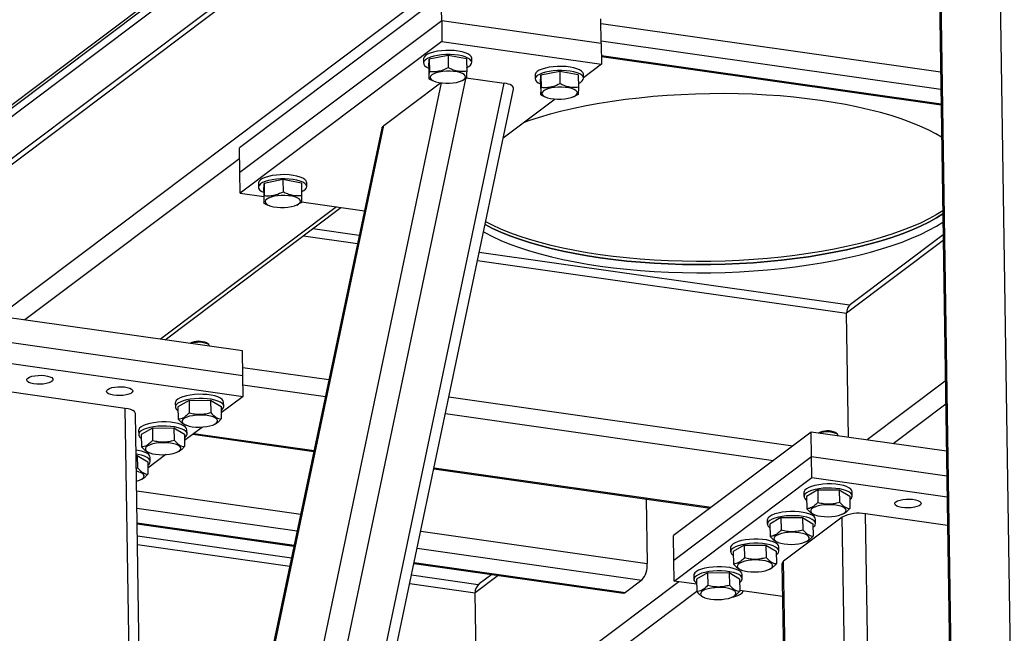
# Model space of a CAD drawing. Header units: millimetres. Extents: x 5 to 589, y 5 to 415.
# Tile 17 of 71: x 184 to 209, y 327 to 342. Entities that reach past the tile are written whole.
import ezdxf

# ---------------------------------------------------------------- set-up
doc = ezdxf.new("R2010")
doc.units = ezdxf.units.MM
doc.layers.add('TRAIT-FORT', color=4, linetype='Continuous', lineweight=25)

msp = doc.modelspace()

# ---------------------------------------------------------------- linework, layer by layer
at = {"layer": 'TRAIT-FORT', "color": 4, "linetype": 'Continuous', "lineweight": 25}
for p, q in [((170.0654, 329.9345), (211.3584, 360.9976)), ((170.0666, 329.8561), (211.3596, 360.9192)), ((170.0698, 329.6471), (211.3628, 360.7102)), ((211.9131, 359.9038), (171.5481, 329.5388)), ((211.9668, 360.0904), (171.6993, 329.7987)), ((209.1033, 313.1142), (208.4688, 354.4969)), ((206.9435, 353.3157), (207.578, 311.933)), ((207.6186, 311.9973), (206.9841, 353.38)), ((206.8563, 352.5057), (183.3161, 334.7973)), ((194.5041, 342.8965), (189.4005, 339.0573)), ((194.5137, 342.2695), (194.5041, 342.8965)), ((194.5137, 342.2695), (189.4101, 338.4303)), ((198.5516, 341.6942), (194.5137, 342.2695)), ((194.5137, 342.2695), (194.5217, 341.747)), ((198.5516, 341.6942), (198.542, 342.3212)), ((198.5438, 342.2028), (207.1327, 340.9791)), ((194.5217, 341.747), (189.4181, 337.9078)), ((194.5217, 341.747), (198.5596, 341.1717)), ((198.5505, 341.7645), (207.1394, 340.5408)), ((198.5516, 341.6942), (198.5596, 341.1717)), ((194.0524, 341.3023), (194.054, 341.1978)), ((194.1882, 341.111), (194.1977, 341.2962)), ((194.6746, 341.3924), (194.1977, 341.2962)), ((194.1977, 341.2962), (194.2025, 340.9829)), ((194.6746, 341.3924), (194.6794, 341.0791)), ((195.1419, 341.3034), (194.6746, 341.3924)), ((195.1419, 341.3034), (195.1467, 340.9901)), ((195.2761, 341.2166), (195.2745, 341.3211)), ((198.5563, 341.39), (207.1451, 340.1663)), ((198.5566, 341.3661), (207.1455, 340.1424)), ((194.1882, 341.111), (194.193, 340.7977)), ((197.5012, 340.9897), (197.0243, 340.8935)), ((197.5012, 340.9897), (197.506, 340.6764)), ((197.9685, 340.9007), (197.5012, 340.9897)), ((198.5596, 341.1717), (198.1024, 340.8277)), ((185.0945, 295.8752), (194.5071, 340.6974)), ((185.5107, 295.0079), (195.1272, 340.8008)), ((186.4698, 294.8713), (196.0922, 340.693)), ((193.0501, 339.6238), (194.4817, 340.7007)), ((194.193, 340.7977), (194.2796, 340.76)), ((194.2789, 340.7584), (194.322, 340.7409)), ((195.0222, 340.7516), (195.0711, 340.7732)), ((195.1372, 340.8049), (195.0689, 340.7771)), ((195.1332, 340.8296), (196.0922, 340.693)), ((196.8789, 340.8996), (196.8805, 340.7951)), ((197.0147, 340.7083), (197.0243, 340.8935)), ((197.0147, 340.7083), (197.0195, 340.395)), ((197.0243, 340.8935), (197.0291, 340.5802)), ((197.9685, 340.9007), (197.9733, 340.5874)), ((198.1026, 340.8138), (198.101, 340.9183)), ((186.8321, 295.303), (196.3324, 340.5428)), ((197.387, 340.2896), (196.0714, 339.2999)), ((197.0195, 340.395), (197.1061, 340.3573)), ((197.1054, 340.3557), (197.1485, 340.3382)), ((197.8488, 340.3489), (197.8976, 340.3705)), ((197.9637, 340.4022), (197.8955, 340.3744)), ((185.0107, 301.341), (193.0501, 339.6238)), ((192.9971, 339.5535), (185.0398, 301.6615)), ((189.4101, 338.4303), (189.4005, 339.0573)), ((189.4046, 338.7894), (183.9733, 334.7037)), ((189.4181, 337.9078), (189.4101, 338.4303)), ((190.4989, 338.2512), (190.022, 338.155)), ((190.4989, 338.2512), (190.5037, 337.9379)), ((190.9662, 338.1622), (190.4989, 338.2512)), ((189.8767, 338.1611), (189.8783, 338.0566)), ((190.0125, 337.9698), (190.022, 338.155)), ((190.0125, 337.9698), (190.0173, 337.6565)), ((190.022, 338.155), (190.0268, 337.8417)), ((190.9662, 338.1622), (190.971, 337.8489)), ((191.1004, 338.0753), (191.0988, 338.1798)), ((189.4181, 337.9078), (190.0147, 337.8227)), ((191.8536, 337.5607), (187.4056, 334.2147)), ((187.5173, 334.1987), (191.9653, 337.5448)), ((190.0173, 337.6565), (190.1039, 337.6188)), ((190.1032, 337.6172), (190.1463, 337.5997)), ((190.8466, 337.6104), (190.8954, 337.632)), ((190.9615, 337.6637), (190.8932, 337.6359)), ((190.9648, 337.6874), (192.5575, 337.4604)), ((192.4278, 336.8429), (191.2545, 337.0101)), ((191.0174, 336.8317), (192.3846, 336.6369)), ((207.1981, 336.7118), (204.7554, 334.8743)), ((207.1959, 336.8563), (204.8579, 335.0975)), ((204.8325, 335.0755), (195.4646, 336.4102)), ((195.4213, 336.2042), (204.7554, 334.8743)), ((189.475, 333.9198), (181.9039, 334.9985)), ((204.8035, 331.7358), (204.7554, 334.8743)), ((189.4846, 333.2928), (181.9135, 334.3715)), ((188.574, 334.1216), (188.5874, 334.1121)), ((188.6242, 334.0808), (188.5874, 334.1121)), ((188.6435, 334.0383), (188.6434, 334.0471)), ((181.9215, 333.849), (189.4926, 332.7703)), ((189.4846, 333.2928), (189.475, 333.9198)), ((189.4813, 333.5053), (191.6617, 333.1946)), ((189.4926, 332.7703), (189.4846, 333.2928)), ((189.4881, 333.0669), (191.5725, 332.7699)), ((207.2526, 333.1588), (205.2722, 331.669)), ((186.5103, 332.4687), (183.28, 332.929)), ((189.4926, 332.7703), (188.9368, 332.3522)), ((194.6984, 332.7619), (203.3977, 331.5225)), ((187.7765, 332.607), (187.7781, 332.5025)), ((188.1248, 332.6702), (187.844, 332.5078)), ((187.844, 332.5078), (187.8488, 332.1945)), ((188.1248, 332.6702), (188.67, 332.6744)), ((188.1248, 332.6702), (188.1296, 332.357)), ((188.67, 332.6744), (188.6748, 332.3611)), ((188.67, 332.6744), (188.9343, 332.516)), ((188.9343, 332.516), (188.9391, 332.2028)), ((189.0002, 332.5213), (188.9986, 332.6258)), ((207.2615, 332.5774), (205.9295, 331.5754)), ((186.8504, 310.2835), (186.5103, 332.4687)), ((187.0897, 311.4231), (186.7691, 332.3359)), ((194.6092, 332.3373), (202.9089, 331.1547)), ((187.1969, 331.9722), (187.742, 331.9763)), ((187.742, 331.9763), (187.7468, 331.663)), ((187.742, 331.9763), (188.0063, 331.818)), ((188.4641, 331.9966), (188.0088, 331.6541)), ((188.0218, 332.0554), (188.046, 332.0456)), ((188.7463, 332.0563), (188.7688, 332.0663)), ((186.8485, 331.909), (186.8502, 331.8045)), ((187.1969, 331.9722), (186.9161, 331.8097)), ((186.9161, 331.8097), (186.9209, 331.4964)), ((187.1969, 331.9722), (187.2017, 331.6589)), ((188.0063, 331.818), (188.0111, 331.5047)), ((188.0722, 331.8232), (188.0706, 331.9277)), ((188.2192, 331.8124), (191.2799, 331.3763)), ((188.2459, 331.8325), (191.2847, 331.3995)), ((203.86, 331.8702), (200.3803, 329.2526)), ((203.8697, 331.2432), (203.86, 331.8702)), ((207.2798, 331.383), (203.86, 331.8702)), ((204.4733, 331.8563), (204.4867, 331.8468)), ((204.5234, 331.8155), (204.4867, 331.8468)), ((204.5428, 331.773), (204.5427, 331.7818)), ((186.7853, 331.2781), (186.8141, 331.2783)), ((186.8141, 331.2783), (186.8189, 330.965)), ((186.8141, 331.2783), (187.0784, 331.1199)), ((187.5362, 331.2986), (187.0809, 330.9561)), ((187.0939, 331.3574), (187.1181, 331.3476)), ((187.1443, 331.1252), (187.1427, 331.2297)), ((187.8184, 331.3583), (187.8409, 331.3682)), ((203.8697, 331.2432), (200.3899, 328.6256)), ((207.2894, 330.756), (203.8697, 331.2432)), ((203.8777, 330.7207), (203.8697, 331.2432)), ((187.0784, 331.1199), (187.0832, 330.8067)), ((186.7902, 330.9585), (186.8189, 330.965)), ((194.3166, 330.9437), (201.3047, 329.948)), ((194.3214, 330.9668), (201.3314, 329.9681)), ((186.8905, 330.6602), (186.9129, 330.6702)), ((200.3979, 328.103), (203.8777, 330.7207)), ((203.8777, 330.7207), (207.2974, 330.2335)), ((186.799, 330.3845), (190.9475, 329.7934)), ((203.6758, 330.3417), (203.6774, 330.2372)), ((204.0241, 330.4049), (203.7433, 330.2424)), ((203.7433, 330.2424), (203.7481, 329.9292)), ((204.0241, 330.4049), (204.5693, 330.409)), ((204.0241, 330.4049), (204.0289, 330.0916)), ((204.5693, 330.409), (204.5741, 330.0958)), ((204.5693, 330.409), (204.8335, 330.2507)), ((204.8335, 330.2507), (204.8383, 329.9375)), ((204.8994, 330.2559), (204.8978, 330.3604)), ((199.6884, 330.1783), (199.7134, 328.5445)), ((186.8057, 329.9462), (190.8583, 329.3688)), ((203.9211, 329.7901), (203.9453, 329.7803)), ((204.6456, 329.791), (204.6681, 329.801)), ((205.8705, 288.418), (205.2361, 329.8007)), ((207.3086, 329.5054), (205.2361, 329.8007)), ((186.8115, 329.5718), (190.7821, 329.006)), ((186.8118, 329.5478), (190.7772, 328.9828)), ((202.7478, 329.6437), (202.7494, 329.5392)), ((203.0962, 329.7069), (202.8153, 329.5444)), ((202.8153, 329.5444), (202.8201, 329.2311)), ((203.0962, 329.7069), (203.6413, 329.711)), ((203.0962, 329.7069), (203.101, 329.3936)), ((204.6467, 329.7186), (203.162, 328.6017)), ((203.6413, 329.711), (203.6461, 329.3977)), ((203.6413, 329.711), (203.9056, 329.5527)), ((203.9056, 329.5527), (203.9104, 329.2394)), ((203.9715, 329.5579), (203.9699, 329.6624)), ((205.2812, 288.3359), (204.6467, 329.7186)), ((193.9842, 329.3608), (199.7134, 328.5445)), ((200.3899, 328.6256), (200.3803, 329.2526)), ((190.7138, 328.6808), (186.8166, 329.236)), ((186.8199, 329.0234), (190.6705, 328.4748)), ((202.1683, 329.0088), (201.8874, 328.8463)), ((202.1683, 329.0088), (202.7134, 329.013)), ((202.1683, 329.0088), (202.1731, 328.6955)), ((202.7134, 329.013), (202.7182, 328.6997)), ((202.7134, 329.013), (202.9777, 328.8546)), ((202.9931, 329.0921), (203.0174, 329.0822)), ((203.7177, 329.093), (203.7402, 329.1029)), ((193.895, 328.9361), (199.5791, 328.1263)), ((201.8199, 328.9456), (201.8215, 328.8411)), ((201.8874, 328.8463), (201.8922, 328.5331)), ((202.9777, 328.8546), (202.9825, 328.5414)), ((203.0436, 328.8599), (203.042, 328.9644)), ((193.8139, 328.5502), (199.1097, 327.7956)), ((193.8188, 328.5734), (199.1615, 327.8121)), ((200.3979, 328.103), (200.3899, 328.6256)), ((203.1214, 328.5374), (203.7559, 287.1547)), ((203.7965, 287.219), (203.162, 328.6017)), ((195.4371, 328.0078), (193.7505, 328.2481)), ((195.9449, 328.2465), (195.3601, 327.8066)), ((195.7816, 328.2698), (195.4626, 328.0298)), ((200.892, 328.2476), (200.8936, 328.1431)), ((201.2403, 328.3108), (200.9595, 328.1483)), ((201.2403, 328.3108), (201.7855, 328.3149)), ((201.2403, 328.3108), (201.2451, 327.9975)), ((201.7855, 328.3149), (201.7903, 328.0016)), ((201.7855, 328.3149), (202.0497, 328.1566)), ((202.0652, 328.394), (202.0895, 328.3842)), ((202.1156, 328.1618), (202.114, 328.2663)), ((202.7897, 328.3949), (202.8122, 328.4049)), ((193.7073, 328.0421), (195.3601, 327.8066)), ((200.5105, 328.087), (195.8769, 324.6013)), ((199.5791, 328.1263), (199.1615, 327.8121)), ((200.9614, 328.0228), (200.3979, 328.103)), ((200.9595, 328.1483), (200.9643, 327.835)), ((202.0497, 328.1566), (202.0545, 327.8433)), ((195.4082, 324.6681), (195.3601, 327.8066)), ((200.9642, 327.8402), (196.5342, 324.5077)), ((203.1341, 327.7132), (202.0542, 327.8671)), ((201.1373, 327.696), (201.1615, 327.6861)), ((201.8618, 327.6969), (201.8843, 327.7068))]:
    msp.add_line(p, q, dxfattribs=at)
at = {"layer": 'TRAIT-FORT', "color": 4, "linetype": 'Continuous', "lineweight": 25, "flags": 128}
for points in [[(195.2745, 341.3211), (195.2741, 341.327), (195.2606, 341.3637), (195.2279, 341.3988), (195.177, 341.4311), (195.1097, 341.4595), (195.028, 341.4831), (194.9345, 341.5013), (194.8324, 341.5133), (194.7248, 341.5189), (194.6153, 341.5178), (194.5073, 341.5101), (194.4043, 341.4961), (194.3097, 341.476), (194.2264, 341.4507), (194.1572, 341.421), (194.1042, 341.3877), (194.0692, 341.352), (194.0533, 341.315), (194.0524, 341.3023)], [(195.1453, 341.0854), (195.1999, 341.1142), (195.2441, 341.1488), (195.2696, 341.1853), (195.2757, 341.2225), (195.2622, 341.2592), (195.2295, 341.2943), (195.1786, 341.3266), (195.1113, 341.355), (195.0296, 341.3786), (194.9361, 341.3968), (194.834, 341.4088), (194.7264, 341.4144), (194.6169, 341.4133), (194.5089, 341.4056), (194.4059, 341.3915), (194.3113, 341.3715), (194.228, 341.3462), (194.1588, 341.3165), (194.1058, 341.2832), (194.0708, 341.2475), (194.0549, 341.2105), (194.0587, 341.1733), (194.0819, 341.1373), (194.1238, 341.1035), (194.1832, 341.0731), (194.1888, 341.0708)], [(194.8881, 340.7112), (194.9649, 340.7305), (195.0289, 340.7546), (195.0772, 340.7826), (195.1077, 340.8131), (195.1191, 340.8448), (195.111, 340.8764), (195.0836, 340.9065), (195.0381, 340.9338), (194.9766, 340.9569), (194.9017, 340.9751), (194.8167, 340.9874), (194.7254, 340.9933), (194.6316, 340.9926), (194.5395, 340.9853), (194.4532, 340.9717), (194.3764, 340.9524), (194.3124, 340.9282), (194.2641, 340.9003), (194.2336, 340.8698), (194.2222, 340.838), (194.2303, 340.8064), (194.2577, 340.7763), (194.3032, 340.7491), (194.3647, 340.7259), (194.4396, 340.7078), (194.5246, 340.6955), (194.6159, 340.6895), (194.7097, 340.6902), (194.8018, 340.6976), (194.8881, 340.7112)], [(198.101, 340.9183), (198.1007, 340.9243), (198.0871, 340.961), (198.0544, 340.9961), (198.0036, 341.0283), (197.9362, 341.0567), (197.8545, 341.0804), (197.7611, 341.0986), (197.6589, 341.1106), (197.5514, 341.1162), (197.4418, 341.1151), (197.3338, 341.1074), (197.2309, 341.0933), (197.1362, 341.0733), (197.0529, 341.048), (196.9837, 341.0183), (196.9307, 340.985), (196.8958, 340.9493), (196.8799, 340.9122), (196.8789, 340.8996)], [(197.9718, 340.6827), (198.0265, 340.7114), (198.0706, 340.7461), (198.0962, 340.7826), (198.1023, 340.8198), (198.0887, 340.8565), (198.056, 340.8916), (198.0052, 340.9238), (197.9378, 340.9522), (197.8561, 340.9759), (197.7627, 340.9941), (197.6605, 341.0061), (197.553, 341.0117), (197.4434, 341.0106), (197.3354, 341.0029), (197.2325, 340.9888), (197.1378, 340.9688), (197.0545, 340.9435), (196.9853, 340.9138), (196.9323, 340.8805), (196.8974, 340.8448), (196.8815, 340.8077), (196.8852, 340.7706), (196.9084, 340.7346), (196.9504, 340.7008), (197.0097, 340.6703), (197.0153, 340.668)], [(197.7146, 340.3084), (197.7914, 340.3277), (197.8554, 340.3519), (197.9037, 340.3798), (197.9342, 340.4104), (197.9457, 340.4421), (197.9375, 340.4737), (197.9101, 340.5038), (197.8647, 340.531), (197.8031, 340.5542), (197.7283, 340.5724), (197.6433, 340.5847), (197.5519, 340.5906), (197.4581, 340.5899), (197.3661, 340.5826), (197.2798, 340.569), (197.2029, 340.5497), (197.139, 340.5255), (197.0907, 340.4976), (197.0601, 340.4671), (197.0487, 340.4353), (197.0569, 340.4037), (197.0843, 340.3736), (197.1297, 340.3464), (197.1912, 340.3232), (197.2661, 340.305), (197.3511, 340.2927), (197.4425, 340.2868), (197.5362, 340.2875), (197.6283, 340.2948), (197.7146, 340.3084)], [(207.158, 339.3256), (207.0123, 339.4096), (206.8171, 339.5101), (206.6057, 339.6066), (206.3788, 339.6989), (206.1371, 339.7866), (205.8812, 339.8696), (205.6118, 339.9476), (205.3299, 340.0203), (205.0361, 340.0876), (204.7315, 340.1492), (204.4167, 340.205), (204.0929, 340.2548), (203.7609, 340.2984), (203.4217, 340.3358), (203.0764, 340.3668), (202.7258, 340.3913), (202.3711, 340.4093), (202.0132, 340.4207), (201.6533, 340.4255), (201.2924, 340.4236), (200.9316, 340.4151), (200.5718, 340.3999), (200.2142, 340.3782), (199.8598, 340.35), (199.5097, 340.3154), (199.1648, 340.2744), (198.8263, 340.2273), (198.495, 340.1741), (198.172, 340.115), (197.8581, 340.0501), (197.5544, 339.9797), (197.2618, 339.904), (196.9809, 339.8232), (196.7128, 339.7374), (196.6026, 339.6995)], [(191.0988, 338.1798), (191.0984, 338.1858), (191.0849, 338.2225), (191.0522, 338.2576), (191.0013, 338.2898), (190.934, 338.3183), (190.8523, 338.3419), (190.7588, 338.3601), (190.6567, 338.3721), (190.5491, 338.3777), (190.4396, 338.3766), (190.3316, 338.3689), (190.2286, 338.3548), (190.134, 338.3348), (190.0507, 338.3095), (189.9815, 338.2798), (189.9285, 338.2465), (189.8935, 338.2108), (189.8776, 338.1738), (189.8767, 338.1611)], [(190.9696, 337.9442), (191.0243, 337.9729), (191.0684, 338.0076), (191.0939, 338.0441), (191.1, 338.0813), (191.0865, 338.118), (191.0538, 338.1531), (191.0029, 338.1853), (190.9356, 338.2138), (190.8539, 338.2374), (190.7604, 338.2556), (190.6583, 338.2676), (190.5507, 338.2732), (190.4412, 338.2721), (190.3332, 338.2644), (190.2302, 338.2503), (190.1356, 338.2303), (190.0523, 338.205), (189.9831, 338.1753), (189.9301, 338.142), (189.8951, 338.1063), (189.8792, 338.0693), (189.883, 338.0321), (189.9062, 337.9961), (189.9481, 337.9623), (190.0075, 337.9319), (190.0131, 337.9295)], [(190.7124, 337.57), (190.7892, 337.5893), (190.8532, 337.6134), (190.9015, 337.6414), (190.932, 337.6719), (190.9434, 337.7036), (190.9353, 337.7352), (190.9079, 337.7653), (190.8624, 337.7925), (190.8009, 337.8157), (190.726, 337.8339), (190.641, 337.8462), (190.5497, 337.8521), (190.4559, 337.8514), (190.3638, 337.8441), (190.2775, 337.8305), (190.2007, 337.8112), (190.1367, 337.787), (190.0884, 337.7591), (190.0579, 337.7286), (190.0465, 337.6968), (190.0546, 337.6652), (190.082, 337.6351), (190.1275, 337.6079), (190.189, 337.5847), (190.2639, 337.5666), (190.3489, 337.5542), (190.4402, 337.5483), (190.534, 337.549), (190.6261, 337.5564), (190.7124, 337.57)], [(207.1866, 337.4628), (207.0251, 337.3637), (206.8314, 337.2576), (206.6215, 337.155), (206.3961, 337.0562), (206.1557, 336.9615), (205.901, 336.8712), (205.6329, 336.7855), (205.3521, 336.7046), (205.0594, 336.6289), (204.7557, 336.5585), (204.4419, 336.4937), (204.1188, 336.4346), (203.7876, 336.3814), (203.449, 336.3342), (203.1041, 336.2933), (202.754, 336.2586), (202.3996, 336.2304), (202.042, 336.2087), (201.6823, 336.1936), (201.3214, 336.1851), (200.9605, 336.1832), (200.6006, 336.1879), (200.2428, 336.1993), (199.888, 336.2173), (199.5375, 336.2418), (199.1921, 336.2728), (198.8529, 336.3102), (198.5209, 336.3539), (198.1971, 336.4037), (197.8824, 336.4595), (197.5777, 336.5211), (197.284, 336.5883), (197.002, 336.6611), (196.7327, 336.739), (196.4768, 336.822), (196.235, 336.9098), (196.0081, 337.002), (195.7968, 337.0985), (195.6273, 337.1851)], [(207.1878, 337.3845), (207.0263, 337.2853), (206.8326, 337.1792), (206.6227, 337.0767), (206.3973, 336.9779), (206.1569, 336.8832), (205.9022, 336.7928), (205.6341, 336.7071), (205.3533, 336.6263), (205.0606, 336.5505), (204.7569, 336.4802), (204.4431, 336.4153), (204.12, 336.3562), (203.7888, 336.303), (203.4502, 336.2558), (203.1053, 336.2149), (202.7552, 336.1803), (202.4008, 336.152), (202.0432, 336.1303), (201.6835, 336.1152), (201.3226, 336.1067), (200.9617, 336.1048), (200.6018, 336.1096), (200.244, 336.121), (199.8893, 336.1389), (199.5387, 336.1635), (199.1933, 336.1945), (198.8541, 336.2318), (198.5221, 336.2755), (198.1983, 336.3253), (197.8836, 336.3811), (197.5789, 336.4427), (197.2852, 336.51), (197.0032, 336.5827), (196.7339, 336.6607), (196.478, 336.7437), (196.2362, 336.8314), (196.0093, 336.9237), (195.798, 337.0202), (195.6126, 337.1153)], [(198.5221, 336.2755), (198.8541, 336.2318), (199.1933, 336.1945), (199.5387, 336.1635), (199.8893, 336.1389), (200.244, 336.121), (200.6018, 336.1096), (200.9617, 336.1048), (201.3226, 336.1067), (201.6835, 336.1152), (202.0432, 336.1303), (202.4008, 336.152), (202.7552, 336.1803), (203.1053, 336.2149), (203.4502, 336.2558), (203.7888, 336.303), (204.12, 336.3562), (204.4431, 336.4153), (204.7569, 336.4802), (205.0606, 336.5505), (205.3533, 336.6263), (205.6341, 336.7071), (205.9022, 336.7928), (206.1569, 336.8832), (206.3973, 336.9779), (206.6227, 337.0767), (206.8326, 337.1792), (207.0263, 337.2853), (207.1878, 337.3845)], [(195.6126, 337.1153), (195.798, 337.0202), (196.0093, 336.9237), (196.2362, 336.8314), (196.478, 336.7437), (196.7339, 336.6607), (197.0032, 336.5827), (197.2852, 336.51), (197.5789, 336.4427), (197.8836, 336.3811), (198.1983, 336.3253), (198.5221, 336.2755)], [(198.5253, 336.0665), (198.8573, 336.0228), (199.1965, 335.9855), (199.5419, 335.9545), (199.8925, 335.9299), (200.2472, 335.912), (200.605, 335.9006), (200.9649, 335.8958), (201.3258, 335.8977), (201.6867, 335.9062), (202.0464, 335.9213), (202.404, 335.943), (202.7584, 335.9713), (203.1086, 336.0059), (203.4534, 336.0468), (203.792, 336.094), (204.1232, 336.1472), (204.4463, 336.2063), (204.7601, 336.2712), (205.0638, 336.3415), (205.3565, 336.4173), (205.6373, 336.4981), (205.9054, 336.5838), (206.1601, 336.6742), (206.4005, 336.7689), (206.626, 336.8677), (206.8358, 336.9702), (207.0295, 337.0763), (207.191, 337.1755)], [(195.5736, 336.9295), (195.606, 336.9116), (195.8012, 336.8112), (196.0125, 336.7147), (196.2394, 336.6224), (196.4812, 336.5346), (196.7371, 336.4517), (197.0064, 336.3737), (197.2884, 336.301), (197.5821, 336.2337), (197.8868, 336.1721), (198.2015, 336.1163), (198.5253, 336.0665)], [(188.6434, 334.0471), (188.6359, 334.0683), (188.6086, 334.0919)], [(184.0468, 333.2349), (184.0909, 333.2595), (184.1513, 333.28), (184.2241, 333.2948), (184.3049, 333.3032), (184.3884, 333.3046), (184.4695, 333.2989), (184.5431, 333.2865), (184.6045, 333.2681), (184.6499, 333.2449), (184.6764, 333.2184), (184.6824, 333.1901), (184.6675, 333.162), (184.6326, 333.1358), (184.5799, 333.1131), (184.5128, 333.0953), (184.4354, 333.0835), (184.3526, 333.0786), (184.2696, 333.0808), (184.1917, 333.0899), (184.1236, 333.1055), (184.0698, 333.1264), (184.0336, 333.1515), (184.0172, 333.1791), (184.0217, 333.2075), (184.0468, 333.2349)], [(186.0657, 332.9472), (186.1098, 332.9719), (186.1702, 332.9923), (186.2431, 333.0072), (186.3238, 333.0156), (186.4074, 333.017), (186.4885, 333.0113), (186.562, 332.9988), (186.6235, 332.9804), (186.6689, 332.9572), (186.6954, 332.9307), (186.7014, 332.9025), (186.6865, 332.8744), (186.6516, 332.8481), (186.5989, 332.8254), (186.5318, 332.8076), (186.4544, 332.7959), (186.3716, 332.7909), (186.2886, 332.7931), (186.2106, 332.8023), (186.1426, 332.8178), (186.0888, 332.8388), (186.0525, 332.8638), (186.0361, 332.8914), (186.0406, 332.9198), (186.0657, 332.9472)], [(188.9986, 332.6258), (188.9899, 332.6594), (188.9619, 332.695), (188.9154, 332.728), (188.852, 332.7575), (188.7737, 332.7824), (188.6829, 332.802), (188.5826, 332.8156), (188.4761, 332.8229), (188.3667, 332.8235), (188.258, 332.8174), (188.1535, 332.8049), (188.0565, 332.7863), (187.9701, 332.7622), (187.8971, 332.7335), (187.8399, 332.701), (187.8003, 332.6658), (187.7796, 332.629), (187.7765, 332.607)], [(189.0001, 332.5179), (188.9915, 332.5549), (188.9635, 332.5905), (188.917, 332.6235), (188.8536, 332.653), (188.7753, 332.6779), (188.6845, 332.6975), (188.5842, 332.7111), (188.4777, 332.7184), (188.3683, 332.719), (188.2596, 332.7129), (188.1551, 332.7004), (188.0581, 332.6818), (187.9717, 332.6577), (187.8987, 332.629), (187.8415, 332.5965), (187.8019, 332.5613), (187.7812, 332.5245), (187.78, 332.4873), (187.7984, 332.4509), (187.8357, 332.4164), (187.8455, 332.4098)], [(186.7691, 332.3359), (186.7635, 332.3589), (186.7415, 332.3872), (186.7033, 332.4132), (186.6507, 332.4361), (186.5855, 332.4548), (186.5103, 332.4687)], [(188.7871, 332.2253), (188.7333, 332.2506), (188.6647, 332.2714), (188.5843, 332.2867), (188.4957, 332.2959), (188.4026, 332.2985), (188.3092, 332.2945), (188.2195, 332.284), (188.1375, 332.2674), (188.0667, 332.2456), (188.0103, 332.2194), (187.9706, 332.19), (187.9495, 332.1587), (187.9479, 332.1268), (187.9658, 332.0958), (188.0024, 332.067), (188.0562, 332.0416), (188.1247, 332.0209), (188.2051, 332.0055), (188.2938, 331.9964), (188.3869, 331.9938), (188.4803, 331.9978), (188.57, 332.0083), (188.652, 332.0249), (188.7228, 332.0467), (188.7792, 332.0729), (188.8188, 332.1023), (188.8399, 332.1336), (188.8416, 332.1655), (188.8237, 332.1965), (188.7871, 332.2253)], [(188.0706, 331.9277), (188.062, 331.9613), (188.034, 331.9969), (187.9875, 332.03), (187.9241, 332.0594), (187.8457, 332.0844), (187.755, 332.104), (187.6547, 332.1176), (187.5482, 332.1248), (187.4388, 332.1254), (187.3301, 332.1193), (187.2255, 332.1068), (187.1285, 332.0882), (187.0421, 332.0642), (186.9692, 332.0355), (186.912, 332.003), (186.8724, 331.9677), (186.8516, 331.9309), (186.8485, 331.909)], [(188.0722, 331.8199), (188.0636, 331.8568), (188.0356, 331.8924), (187.9891, 331.9255), (187.9257, 331.9549), (187.8473, 331.9799), (187.7566, 331.9995), (187.6563, 332.0131), (187.5498, 332.0203), (187.4404, 332.0209), (187.3317, 332.0148), (187.2272, 332.0023), (187.1301, 331.9837), (187.0437, 331.9597), (186.9708, 331.931), (186.9136, 331.8985), (186.874, 331.8632), (186.8532, 331.8264), (186.852, 331.7892), (186.8704, 331.7528), (186.9078, 331.7184), (186.9176, 331.7117)], [(204.5427, 331.7818), (204.5352, 331.803), (204.5079, 331.8265)], [(187.8591, 331.5272), (187.8054, 331.5526), (187.7368, 331.5734), (187.6564, 331.5887), (187.5677, 331.5978), (187.4747, 331.6005), (187.3813, 331.5964), (187.2916, 331.5859), (187.2095, 331.5694), (187.1388, 331.5475), (187.0823, 331.5213), (187.0427, 331.4919), (187.0216, 331.4606), (187.0199, 331.4288), (187.0378, 331.3978), (187.0745, 331.369), (187.1282, 331.3436), (187.1968, 331.3228), (187.2772, 331.3075), (187.3658, 331.2983), (187.4589, 331.2957), (187.5523, 331.2998), (187.642, 331.3103), (187.724, 331.3268), (187.7948, 331.3487), (187.8513, 331.3749), (187.8909, 331.4042), (187.912, 331.4356), (187.9137, 331.4674), (187.8958, 331.4984), (187.8591, 331.5272)], [(187.1427, 331.2297), (187.134, 331.2633), (187.106, 331.2989), (187.0596, 331.3319), (186.9962, 331.3614), (186.9178, 331.3863), (186.827, 331.4059), (186.7832, 331.4128)], [(187.1443, 331.1218), (187.1356, 331.1588), (187.1076, 331.1944), (187.0612, 331.2274), (186.9978, 331.2569), (186.9194, 331.2818), (186.8286, 331.3014), (186.7848, 331.3083)], [(186.7953, 330.6286), (186.7961, 330.6288), (186.8669, 330.6506), (186.9233, 330.6768), (186.963, 330.7062), (186.9841, 330.7375), (186.9857, 330.7694), (186.9678, 330.8004), (186.9312, 330.8292)], [(204.8978, 330.3604), (204.8892, 330.3941), (204.8612, 330.4297), (204.8147, 330.4627), (204.7513, 330.4922), (204.673, 330.5171), (204.5822, 330.5367), (204.4819, 330.5503), (204.3754, 330.5575), (204.266, 330.5581), (204.1573, 330.5521), (204.0528, 330.5395), (203.9557, 330.521), (203.8694, 330.4969), (203.7964, 330.4682), (203.7392, 330.4357), (203.6996, 330.4005), (203.6788, 330.3637), (203.6758, 330.3417)], [(204.8994, 330.2526), (204.8908, 330.2896), (204.8628, 330.3252), (204.8163, 330.3582), (204.7529, 330.3877), (204.6746, 330.4126), (204.5838, 330.4322), (204.4835, 330.4458), (204.377, 330.453), (204.2676, 330.4536), (204.1589, 330.4476), (204.0544, 330.435), (203.9573, 330.4165), (203.871, 330.3924), (203.798, 330.3637), (203.7408, 330.3312), (203.7012, 330.296), (203.6804, 330.2592), (203.6793, 330.222), (203.6976, 330.1856), (203.735, 330.1511), (203.7448, 330.1445)], [(204.6864, 329.96), (204.6326, 329.9853), (204.564, 330.0061), (204.4836, 330.0214), (204.395, 330.0306), (204.3019, 330.0332), (204.2085, 330.0292), (204.1188, 330.0186), (204.0368, 330.0021), (203.966, 329.9802), (203.9095, 329.9541), (203.8699, 329.9247), (203.8488, 329.8934), (203.8472, 329.8615), (203.865, 329.8305), (203.9017, 329.8017), (203.9554, 329.7763), (204.024, 329.7555), (204.1044, 329.7402), (204.1931, 329.7311), (204.2861, 329.7284), (204.3796, 329.7325), (204.4692, 329.743), (204.5513, 329.7596), (204.622, 329.7814), (204.6785, 329.8076), (204.7181, 329.837), (204.7392, 329.8683), (204.7409, 329.9001), (204.723, 329.9312), (204.6864, 329.96)], [(206.0029, 330.1066), (206.047, 330.1313), (206.1074, 330.1517), (206.1803, 330.1666), (206.261, 330.1749), (206.3446, 330.1763), (206.4257, 330.1706), (206.4992, 330.1582), (206.5606, 330.1398), (206.606, 330.1166), (206.6326, 330.0901), (206.6386, 330.0618), (206.6237, 330.0337), (206.5888, 330.0075), (206.5361, 329.9848), (206.469, 329.967), (206.3916, 329.9552), (206.3088, 329.9503), (206.2258, 329.9525), (206.1478, 329.9616), (206.0798, 329.9772), (206.026, 329.9981), (205.9897, 330.0232), (205.9733, 330.0508), (205.9778, 330.0792), (206.0029, 330.1066)], [(203.9699, 329.6624), (203.9612, 329.696), (203.9333, 329.7316), (203.8868, 329.7647), (203.8234, 329.7941), (203.745, 329.8191), (203.6543, 329.8386), (203.554, 329.8523), (203.4475, 329.8595), (203.3381, 329.8601), (203.2294, 329.854), (203.1248, 329.8415), (203.0278, 329.8229), (202.9414, 329.7989), (202.8685, 329.7701), (202.8112, 329.7376), (202.7716, 329.7024), (202.7509, 329.6656), (202.7478, 329.6437)], [(203.9715, 329.5546), (203.9629, 329.5915), (203.9349, 329.6271), (203.8884, 329.6602), (203.825, 329.6896), (203.7466, 329.7146), (203.6559, 329.7341), (203.5556, 329.7478), (203.4491, 329.755), (203.3397, 329.7556), (203.231, 329.7495), (203.1264, 329.737), (203.0294, 329.7184), (202.943, 329.6944), (202.8701, 329.6656), (202.8129, 329.6331), (202.7732, 329.5979), (202.7525, 329.5611), (202.7513, 329.5239), (202.7697, 329.4875), (202.8071, 329.453), (202.8168, 329.4464)], [(203.7584, 329.2619), (203.7046, 329.2873), (203.6361, 329.3081), (203.5557, 329.3234), (203.467, 329.3325), (203.374, 329.3352), (203.2805, 329.3311), (203.1909, 329.3206), (203.1088, 329.304), (203.0381, 329.2822), (202.9816, 329.256), (202.942, 329.2266), (202.9209, 329.1953), (202.9192, 329.1635), (202.9371, 329.1324), (202.9737, 329.1036), (203.0275, 329.0783), (203.0961, 329.0575), (203.1765, 329.0422), (203.2651, 329.033), (203.3582, 329.0304), (203.4516, 329.0344), (203.5413, 329.045), (203.6233, 329.0615), (203.6941, 329.0834), (203.7506, 329.1095), (203.7902, 329.1389), (203.8113, 329.1702), (203.8129, 329.2021), (203.7951, 329.2331), (203.7584, 329.2619)], [(203.042, 328.9644), (203.0333, 328.998), (203.0053, 329.0336), (202.9589, 329.0666), (202.8954, 329.0961), (202.8171, 329.121), (202.7263, 329.1406), (202.6261, 329.1542), (202.5195, 329.1615), (202.4102, 329.162), (202.3014, 329.156), (202.1969, 329.1435), (202.0999, 329.1249), (202.0135, 329.1008), (201.9405, 329.0721), (201.8833, 329.0396), (201.8437, 329.0044), (201.823, 328.9676), (201.8199, 328.9456)], [(203.0436, 328.8565), (203.0349, 328.8935), (203.0069, 328.9291), (202.9605, 328.9621), (202.897, 328.9916), (202.8187, 329.0165), (202.7279, 329.0361), (202.6277, 329.0497), (202.5211, 329.057), (202.4118, 329.0575), (202.303, 329.0515), (202.1985, 329.0389), (202.1015, 329.0204), (202.0151, 328.9963), (201.9421, 328.9676), (201.8849, 328.9351), (201.8453, 328.8999), (201.8246, 328.8631), (201.8234, 328.8259), (201.8418, 328.7895), (201.8792, 328.755), (201.8889, 328.7484)], [(202.8305, 328.5639), (202.7767, 328.5892), (202.7081, 328.61), (202.6278, 328.6253), (202.5391, 328.6345), (202.446, 328.6371), (202.3526, 328.6331), (202.2629, 328.6225), (202.1809, 328.606), (202.1101, 328.5842), (202.0537, 328.558), (202.014, 328.5286), (201.9929, 328.4973), (201.9913, 328.4654), (202.0092, 328.4344), (202.0458, 328.4056), (202.0996, 328.3802), (202.1682, 328.3595), (202.2485, 328.3441), (202.3372, 328.335), (202.4303, 328.3324), (202.5237, 328.3364), (202.6134, 328.3469), (202.6954, 328.3635), (202.7662, 328.3853), (202.8226, 328.4115), (202.8623, 328.4409), (202.8834, 328.4722), (202.885, 328.504), (202.8671, 328.5351), (202.8305, 328.5639)], [(202.114, 328.2663), (202.1054, 328.2999), (202.0774, 328.3355), (202.0309, 328.3686), (201.9675, 328.398), (201.8892, 328.423), (201.7984, 328.4426), (201.6981, 328.4562), (201.5916, 328.4634), (201.4822, 328.464), (201.3735, 328.4579), (201.269, 328.4454), (201.1719, 328.4268), (201.0856, 328.4028), (201.0126, 328.374), (200.9554, 328.3416), (200.9158, 328.3063), (200.895, 328.2695), (200.892, 328.2476)], [(202.1156, 328.1585), (202.107, 328.1954), (202.079, 328.231), (202.0325, 328.2641), (201.9691, 328.2935), (201.8908, 328.3185), (201.8, 328.3381), (201.6997, 328.3517), (201.5932, 328.3589), (201.4838, 328.3595), (201.3751, 328.3534), (201.2706, 328.3409), (201.1735, 328.3223), (201.0872, 328.2983), (201.0142, 328.2695), (200.957, 328.237), (200.9174, 328.2018), (200.8967, 328.165), (200.8955, 328.1278), (200.9138, 328.0914), (200.9512, 328.057), (200.961, 328.0503)], [(199.1615, 327.8121), (199.1342, 327.7977), (199.1097, 327.7956)], [(201.9026, 327.8658), (201.8488, 327.8912), (201.7802, 327.912), (201.6998, 327.9273), (201.6112, 327.9364), (201.5181, 327.9391), (201.4247, 327.935), (201.335, 327.9245), (201.253, 327.908), (201.1822, 327.8861), (201.1257, 327.8599), (201.0861, 327.8305), (201.065, 327.7992), (201.0634, 327.7674), (201.0812, 327.7364), (201.1179, 327.7075), (201.1716, 327.6822), (201.2402, 327.6614), (201.3206, 327.6461), (201.4093, 327.6369), (201.5023, 327.6343), (201.5958, 327.6383), (201.6854, 327.6489), (201.7675, 327.6654), (201.8382, 327.6873), (201.8947, 327.7134), (201.9343, 327.7428), (201.9554, 327.7741), (201.9571, 327.806), (201.9392, 327.837), (201.9026, 327.8658)], [(201.8963, 327.7027), (201.928, 327.7111), (202.0064, 327.7378), (202.0695, 327.7688), (202.1149, 327.803), (202.1412, 327.8392), (202.1461, 327.854)], [(201.907, 327.7054), (201.9304, 327.7118), (202.0076, 327.7383), (202.0698, 327.769), (202.1147, 327.8028), (202.141, 327.8386), (202.1461, 327.854)]]:
    msp.add_lwpolyline(points, dxfattribs=at)
at = {"layer": 'TRAIT-FORT', "color": 4, "linetype": 'Continuous', "lineweight": 25}
for centre, radius, start, end in [((205.0222, 334.887), 0.2671, 127.97033, 182.72091), ((188.3732, 333.6701), 0.4941, 66.01788, 117.32136), ((188.3687, 333.5071), 0.632, 67.69854, 108.59282), ((188.8703, 332.5411), 0.1319, 299.70019, 349.88746), ((187.9423, 331.843), 0.1319, 299.70019, 349.88746), ((204.2725, 331.4048), 0.4941, 66.01788, 117.32136), ((204.268, 331.2418), 0.632, 67.69854, 108.59282), ((187.0144, 331.145), 0.1319, 299.70019, 349.88746), ((186.6911, 330.3796), 0.5097, 61.88857, 78.64384), ((204.7696, 330.2758), 0.1319, 299.70019, 349.88746), ((205.0638, 328.8808), 0.9359, 79.39116, 116.46504), ((203.8416, 329.5777), 0.1319, 299.70019, 349.88746), ((202.9137, 328.8797), 0.1319, 299.70019, 349.88746), ((199.137, 328.499), 0.5782, 319.86159, 4.51103), ((203.1997, 328.533), 0.0784, 118.72091, 176.77604), ((195.6269, 327.8193), 0.2671, 127.97033, 182.72091), ((201.9858, 328.1816), 0.1319, 299.70019, 349.88746)]:
    msp.add_arc(centre, radius, start, end, dxfattribs=at)
for centre, start_param, end_param in [((195.8756, 340.53), 6.1792924, 7.3366386), ((193.4539, 339.5663), 2.6242496, 3.0376997)]:
    msp.add_ellipse(centre, major_axis=(0.4581, 0.0306), ratio=0.3713662, start_param=start_param, end_param=end_param, dxfattribs=at)
for points, knots in [([(194.193, 340.7977), (194.194, 340.8023), (194.196, 340.8117), (194.1986, 340.8514), (194.2008, 340.9098), (194.202, 340.9584), (194.2025, 340.9829)], [0, 0, 0, 0, 0.2646049, 0.5349477, 0.7653431, 1, 1, 1, 1]), ([(194.6794, 341.0791), (194.619, 341.051), (194.519, 341.0045), (194.3735, 340.9776), (194.2753, 340.9761), (194.2187, 340.9814), (194.2025, 340.9829)], [0, 0, 0, 0, 0.3855495, 0.6376419, 0.8965462, 1, 1, 1, 1]), ([(195.1467, 340.9901), (195.1063, 340.9864), (195.0247, 340.9788), (194.9033, 340.9935), (194.787, 341.0281), (194.7155, 341.062), (194.6794, 341.0791)], [0, 0, 0, 0, 0.2646049, 0.5349477, 0.7653431, 1, 1, 1, 1]), ([(195.1467, 340.9901), (195.1461, 340.9626), (195.1447, 340.9069), (195.1424, 340.8503), (195.1398, 340.8167), (195.1381, 340.8089), (195.1372, 340.8049)], [0, 0, 0, 0, 0.2646049, 0.5349477, 0.7653431, 1, 1, 1, 1]), ([(197.0195, 340.395), (197.0205, 340.3996), (197.0225, 340.409), (197.0252, 340.4486), (197.0273, 340.5071), (197.0285, 340.5557), (197.0291, 340.5802)], [0, 0, 0, 0, 0.2646049, 0.5349477, 0.7653431, 1, 1, 1, 1]), ([(197.506, 340.6764), (197.4455, 340.6483), (197.3456, 340.6018), (197.2, 340.5749), (197.1018, 340.5734), (197.0452, 340.5787), (197.0291, 340.5802)], [0, 0, 0, 0, 0.3855495, 0.6376419, 0.8965462, 1, 1, 1, 1]), ([(197.9733, 340.5874), (197.9329, 340.5837), (197.8512, 340.5761), (197.7299, 340.5908), (197.6136, 340.6253), (197.542, 340.6593), (197.506, 340.6764)], [0, 0, 0, 0, 0.2646049, 0.5349477, 0.7653431, 1, 1, 1, 1]), ([(197.9733, 340.5874), (197.9726, 340.5599), (197.9713, 340.5042), (197.9689, 340.4476), (197.9664, 340.414), (197.9646, 340.4061), (197.9637, 340.4022)], [0, 0, 0, 0, 0.2646049, 0.5349477, 0.7653431, 1, 1, 1, 1]), ([(190.0173, 337.6565), (190.0183, 337.6611), (190.0203, 337.6705), (190.0229, 337.7101), (190.0251, 337.7686), (190.0263, 337.8172), (190.0268, 337.8417)], [0, 0, 0, 0, 0.2646049, 0.5349477, 0.7653431, 1, 1, 1, 1]), ([(190.5037, 337.9379), (190.4433, 337.9098), (190.3433, 337.8633), (190.1978, 337.8364), (190.0996, 337.8349), (190.043, 337.8402), (190.0268, 337.8417)], [0, 0, 0, 0, 0.3855495, 0.6376419, 0.8965462, 1, 1, 1, 1]), ([(190.971, 337.8489), (190.9306, 337.8452), (190.849, 337.8376), (190.7276, 337.8523), (190.6113, 337.8869), (190.5398, 337.9208), (190.5037, 337.9379)], [0, 0, 0, 0, 0.2646049, 0.5349477, 0.7653431, 1, 1, 1, 1]), ([(190.971, 337.8489), (190.9704, 337.8214), (190.9691, 337.7657), (190.9667, 337.7091), (190.9641, 337.6755), (190.9624, 337.6676), (190.9615, 337.6637)], [0, 0, 0, 0, 0.2646049, 0.5349477, 0.7653431, 1, 1, 1, 1]), ([(188.1296, 332.357), (188.1054, 332.3314), (188.0565, 332.2797), (187.9836, 332.229), (187.9136, 332.2011), (187.8705, 332.1967), (187.8488, 332.1945)], [0, 0, 0, 0, 0.2646049, 0.5349477, 0.7653431, 1, 1, 1, 1]), ([(188.1296, 332.357), (188.1771, 332.3459), (188.2731, 332.3234), (188.415, 332.316), (188.5503, 332.3295), (188.633, 332.3505), (188.6748, 332.3611)], [0, 0, 0, 0, 0.2646049, 0.5349477, 0.7653431, 1, 1, 1, 1]), ([(188.6748, 332.3611), (188.7087, 332.3251), (188.7647, 332.2655), (188.8453, 332.2196), (188.8993, 332.2054), (188.9302, 332.2033), (188.9391, 332.2028)], [0, 0, 0, 0, 0.3855495, 0.6376419, 0.8965462, 1, 1, 1, 1]), ([(187.8488, 332.1945), (187.8826, 332.1593), (187.9385, 332.1011), (187.9973, 332.0624), (188.0203, 332.0563), (188.0212, 332.0561)], [0, 0, 0, 0, 0.5947752, 0.9836703, 1, 1, 1, 1]), ([(188.7676, 332.0689), (188.7815, 332.0745), (188.8172, 332.089), (188.8752, 332.1355), (188.9176, 332.1802), (188.9391, 332.2028)], [0, 0, 0, 0, 0.2389216, 0.6159738, 1, 1, 1, 1]), ([(187.2017, 331.6589), (187.1775, 331.6333), (187.1286, 331.5817), (187.0557, 331.531), (186.9857, 331.503), (186.9426, 331.4986), (186.9209, 331.4964)], [0, 0, 0, 0, 0.2646049, 0.5349477, 0.7653431, 1, 1, 1, 1]), ([(186.9209, 331.4964), (186.9546, 331.4612), (187.0105, 331.403), (187.0693, 331.3644), (187.0923, 331.3583), (187.0933, 331.358)], [0, 0, 0, 0, 0.5947752, 0.9836703, 1, 1, 1, 1]), ([(187.2017, 331.6589), (187.2492, 331.6478), (187.3452, 331.6254), (187.4871, 331.618), (187.6224, 331.6314), (187.7051, 331.6524), (187.7468, 331.663)], [0, 0, 0, 0, 0.2646049, 0.5349477, 0.7653431, 1, 1, 1, 1]), ([(187.7468, 331.663), (187.7807, 331.627), (187.8367, 331.5675), (187.9174, 331.5216), (187.9713, 331.5073), (188.0023, 331.5053), (188.0111, 331.5047)], [0, 0, 0, 0, 0.3855495, 0.6376419, 0.8965462, 1, 1, 1, 1]), ([(187.8397, 331.3708), (187.8536, 331.3764), (187.8893, 331.3909), (187.9472, 331.4374), (187.9897, 331.4822), (188.0111, 331.5047)], [0, 0, 0, 0, 0.2389216, 0.6159738, 1, 1, 1, 1]), ([(186.8189, 330.965), (186.8528, 330.929), (186.9088, 330.8694), (186.9894, 330.8235), (187.0434, 330.8093), (187.0744, 330.8073), (187.0832, 330.8067)], [0, 0, 0, 0, 0.3855495, 0.6376419, 0.8965462, 1, 1, 1, 1]), ([(186.9118, 330.6728), (186.9256, 330.6784), (186.9614, 330.6929), (187.0193, 330.7394), (187.0618, 330.7841), (187.0832, 330.8067)], [0, 0, 0, 0, 0.2389216, 0.6159738, 1, 1, 1, 1]), ([(204.0289, 330.0916), (204.0047, 330.0661), (203.9558, 330.0144), (203.8829, 329.9637), (203.8129, 329.9358), (203.7698, 329.9314), (203.7481, 329.9292)], [0, 0, 0, 0, 0.2646049, 0.5349477, 0.7653431, 1, 1, 1, 1]), ([(204.0289, 330.0916), (204.0764, 330.0805), (204.1724, 330.0581), (204.3143, 330.0507), (204.4496, 330.0642), (204.5323, 330.0852), (204.5741, 330.0958)], [0, 0, 0, 0, 0.2646049, 0.5349477, 0.7653431, 1, 1, 1, 1]), ([(204.5741, 330.0958), (204.6079, 330.0598), (204.6639, 330.0002), (204.7446, 329.9543), (204.7986, 329.94), (204.8295, 329.938), (204.8383, 329.9375)], [0, 0, 0, 0, 0.3855495, 0.6376419, 0.8965462, 1, 1, 1, 1]), ([(203.7481, 329.9292), (203.7819, 329.894), (203.8377, 329.8358), (203.8966, 329.7971), (203.9196, 329.791), (203.9205, 329.7908)], [0, 0, 0, 0, 0.5947752, 0.9836703, 1, 1, 1, 1]), ([(204.6669, 329.8036), (204.6808, 329.8092), (204.7165, 329.8237), (204.7744, 329.8702), (204.8169, 329.9149), (204.8383, 329.9375)], [0, 0, 0, 0, 0.2389216, 0.6159738, 1, 1, 1, 1]), ([(203.101, 329.3936), (203.0768, 329.368), (203.0279, 329.3164), (202.955, 329.2656), (202.885, 329.2377), (202.8419, 329.2333), (202.8201, 329.2311)], [0, 0, 0, 0, 0.2646049, 0.5349477, 0.7653431, 1, 1, 1, 1]), ([(203.101, 329.3936), (203.1485, 329.3825), (203.2445, 329.3601), (203.3864, 329.3527), (203.5216, 329.3661), (203.6044, 329.3871), (203.6461, 329.3977)], [0, 0, 0, 0, 0.2646049, 0.5349477, 0.7653431, 1, 1, 1, 1]), ([(203.6461, 329.3977), (203.68, 329.3617), (203.736, 329.3022), (203.8166, 329.2563), (203.8706, 329.242), (203.9016, 329.24), (203.9104, 329.2394)], [0, 0, 0, 0, 0.3855495, 0.6376419, 0.8965462, 1, 1, 1, 1]), ([(203.739, 329.1055), (203.7529, 329.1111), (203.7886, 329.1256), (203.8465, 329.1721), (203.889, 329.2168), (203.9104, 329.2394)], [0, 0, 0, 0, 0.2389216, 0.6159738, 1, 1, 1, 1]), ([(202.8201, 329.2311), (202.8539, 329.1959), (202.9098, 329.1377), (202.9686, 329.0991), (202.9916, 329.093), (202.9926, 329.0927)], [0, 0, 0, 0, 0.5947752, 0.9836703, 1, 1, 1, 1]), ([(202.1731, 328.6955), (202.1489, 328.67), (202.0999, 328.6183), (202.0271, 328.5676), (201.9571, 328.5397), (201.914, 328.5353), (201.8922, 328.5331)], [0, 0, 0, 0, 0.2646049, 0.5349477, 0.7653431, 1, 1, 1, 1]), ([(201.8922, 328.5331), (201.926, 328.4979), (201.9819, 328.4397), (202.0407, 328.401), (202.0637, 328.3949), (202.0646, 328.3947)], [0, 0, 0, 0, 0.5947752, 0.9836703, 1, 1, 1, 1]), ([(202.1731, 328.6955), (202.2206, 328.6844), (202.3166, 328.662), (202.4584, 328.6546), (202.5937, 328.6681), (202.6764, 328.6891), (202.7182, 328.6997)], [0, 0, 0, 0, 0.2646049, 0.5349477, 0.7653431, 1, 1, 1, 1]), ([(202.7182, 328.6997), (202.7521, 328.6637), (202.8081, 328.6041), (202.8887, 328.5582), (202.9427, 328.5439), (202.9736, 328.5419), (202.9825, 328.5414)], [0, 0, 0, 0, 0.3855495, 0.6376419, 0.8965462, 1, 1, 1, 1]), ([(202.8111, 328.4075), (202.8249, 328.4131), (202.8607, 328.4276), (202.9186, 328.4741), (202.961, 328.5188), (202.9825, 328.5414)], [0, 0, 0, 0, 0.2389216, 0.6159738, 1, 1, 1, 1]), ([(201.2451, 327.9975), (201.2209, 327.9719), (201.172, 327.9203), (201.0991, 327.8696), (201.0291, 327.8416), (200.986, 327.8372), (200.9643, 327.835)], [0, 0, 0, 0, 0.2646049, 0.5349477, 0.7653431, 1, 1, 1, 1]), ([(201.2451, 327.9975), (201.2926, 327.9864), (201.3886, 327.964), (201.5305, 327.9566), (201.6658, 327.97), (201.7485, 327.991), (201.7903, 328.0016)], [0, 0, 0, 0, 0.2646049, 0.5349477, 0.7653431, 1, 1, 1, 1]), ([(201.7903, 328.0016), (201.8241, 327.9656), (201.8801, 327.9061), (201.9608, 327.8602), (202.0148, 327.8459), (202.0457, 327.8439), (202.0545, 327.8433)], [0, 0, 0, 0, 0.3855495, 0.6376419, 0.8965462, 1, 1, 1, 1]), ([(200.9643, 327.835), (200.9981, 327.7998), (201.054, 327.7416), (201.1128, 327.703), (201.1358, 327.6969), (201.1367, 327.6966)], [0, 0, 0, 0, 0.5947752, 0.9836703, 1, 1, 1, 1]), ([(201.8831, 327.7094), (201.897, 327.715), (201.9327, 327.7295), (201.9907, 327.776), (202.0331, 327.8207), (202.0545, 327.8433)], [0, 0, 0, 0, 0.2389216, 0.6159738, 1, 1, 1, 1])]:
    msp.add_open_spline(points, degree=3, knots=knots, dxfattribs=at)

doc.saveas('drawing.dxf')
